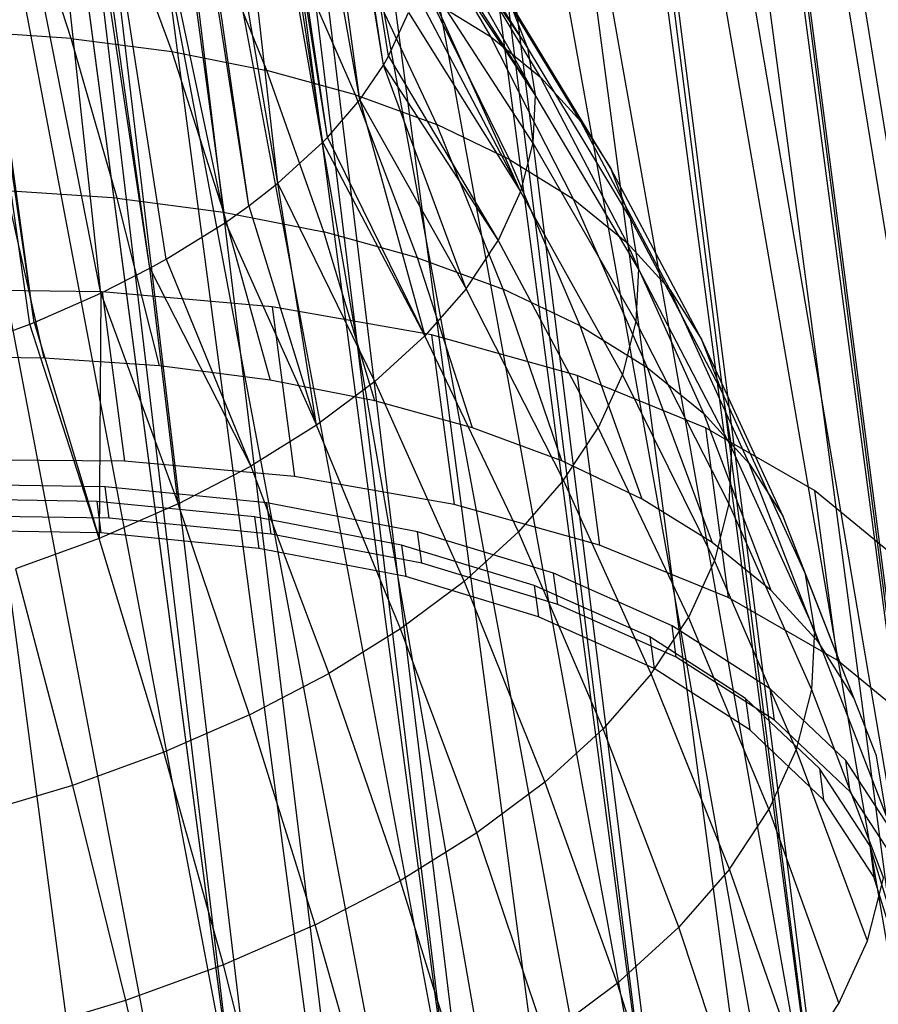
# Model space of a CAD drawing. Extents: x -23.4 to 23.6, y 0.3 to 4.
# Tile 38 of 189: x -18.581 to -18.119, y 1.108 to 1.638. Entities that reach past the tile are written whole.
import ezdxf

# ---------------------------------------------------------------- set-up
doc = ezdxf.new("R2010")
doc.units = 0
doc.header["$MEASUREMENT"] = 0
doc.layers.get('0').update_dxf_attribs({"color": 13, "linetype": 'CONTINUOUS'})

# ---------------------------------------------------------------- blocks, each defined once
blk = doc.blocks.new('FOURTY_V_PM_STL')
at = {"color": 0}
for p, q in [((-18.55293, 1.08014, -3.84648), (-18.9337, 3.95314, -2.17325)), ((-18.55293, 1.08014, -3.84648), (-18.9337, 3.95314, -2.17325)), ((-18.42377, 1.07754, -3.81261), (-18.80454, 3.95053, -2.13938)), ((-18.42377, 1.07754, -3.81261), (-18.80454, 3.95053, -2.13938)), ((-18.3016, 1.0634, -3.76054), (-18.68237, 3.93639, -2.08731)), ((-18.3016, 1.0634, -3.76054), (-18.68237, 3.93639, -2.08731)), ((-18.18994, 1.03815, -3.69176), (-18.5707, 3.91114, -2.01854)), ((-18.18994, 1.03815, -3.69176), (-18.5707, 3.91114, -2.01854)), ((-18.09199, 1.00249, -3.60826), (-18.47276, 3.87549, -1.93503)), ((-18.09199, 1.00249, -3.60826), (-18.47276, 3.87549, -1.93503)), ((-18.027, 0.51212, -2.75148), (-18.40777, 3.38512, -1.07825)), ((-18.027, 0.51212, -2.75148), (-18.40777, 3.38512, -1.07825)), ((-18.11228, 0.45219, -2.66798), (-18.49305, 3.32518, -0.99475)), ((-18.11228, 0.45219, -2.66798), (-18.49305, 3.32518, -0.99475)), ((-18.21351, 0.39872, -2.59921), (-18.59427, 3.27171, -0.92598)), ((-18.21351, 0.39872, -2.59921), (-18.59427, 3.27171, -0.92598)), ((-18.78531, 2.73885, -2.81284), (-18.46483, 1.04879, -3.7726)), ((-18.78531, 2.73885, -2.81284), (-18.46483, 1.04879, -3.7726)), ((-18.68867, 2.73775, -2.78895), (-18.46483, 1.04879, -3.7726)), ((-18.68867, 2.73775, -2.78895), (-18.46483, 1.04879, -3.7726)), ((-18.66584, 2.73644, -2.78151), (-18.34723, 1.03731, -3.72613)), ((-18.66584, 2.73644, -2.78151), (-18.34723, 1.03731, -3.72613)), ((-18.66584, 2.73644, -2.78151), (-18.46483, 1.04879, -3.7726)), ((-18.66584, 2.73644, -2.78151), (-18.46483, 1.04879, -3.7726)), ((-18.57108, 2.72627, -2.74249), (-18.34723, 1.03731, -3.72613)), ((-18.57108, 2.72627, -2.74249), (-18.34723, 1.03731, -3.72613)), ((-18.55283, 2.72336, -2.73334), (-18.23935, 1.01488, -3.66307)), ((-18.55283, 2.72336, -2.73334), (-18.23935, 1.01488, -3.66307)), ((-18.55283, 2.72336, -2.73334), (-18.34723, 1.03731, -3.72613)), ((-18.55283, 2.72336, -2.73334), (-18.34723, 1.03731, -3.72613)), ((-18.4632, 2.70384, -2.67942), (-18.23935, 1.01488, -3.66307)), ((-18.4632, 2.70384, -2.67942), (-18.23935, 1.01488, -3.66307)), ((-18.44955, 2.7, -2.66973), (-18.14446, 0.98218, -3.58532)), ((-18.44955, 2.7, -2.66973), (-18.14446, 0.98218, -3.58532)), ((-18.44955, 2.7, -2.66973), (-18.23935, 1.01488, -3.66307)), ((-18.44955, 2.7, -2.66973), (-18.23935, 1.01488, -3.66307)), ((-18.3683, 2.67113, -2.60168), (-18.14446, 0.98218, -3.58532)), ((-18.3683, 2.67113, -2.60168), (-18.14446, 0.98218, -3.58532)), ((-18.35895, 2.66702, -2.59249), (-18.06544, 0.9402, -3.49526)), ((-18.35895, 2.66702, -2.59249), (-18.06544, 0.9402, -3.49526)), ((-18.35895, 2.66702, -2.59249), (-18.14446, 0.98218, -3.58532)), ((-18.35895, 2.66702, -2.59249), (-18.14446, 0.98218, -3.58532)), ((-18.21351, 0.39872, -2.59921), (-18.60769, 2.66038, -1.21793)), ((-18.32777, 0.35325, -2.54714), (-18.60769, 2.66038, -1.21793)), ((-18.32777, 0.35325, -2.54714), (-18.60769, 2.66038, -1.21793)), ((-18.21351, 0.39872, -2.59921), (-18.60769, 2.66038, -1.21793)), ((-18.32777, 0.35325, -2.54714), (-18.63239, 2.65164, -1.20855)), ((-18.32777, 0.35325, -2.54714), (-18.63239, 2.65164, -1.20855)), ((-18.28928, 2.62915, -2.51161), (-18.06544, 0.9402, -3.49526)), ((-18.28928, 2.62915, -2.51161), (-18.06544, 0.9402, -3.49526)), ((-18.28365, 2.62538, -2.50385), (-18.00469, 0.89022, -3.39561)), ((-18.28365, 2.62538, -2.50385), (-18.00469, 0.89022, -3.39561)), ((-18.28365, 2.62538, -2.50385), (-18.06544, 0.9402, -3.49526)), ((-18.28365, 2.62538, -2.50385), (-18.06544, 0.9402, -3.49526)), ((-18.4518, 0.31709, -2.51327), (-18.75641, 2.61548, -1.17469)), ((-18.4518, 0.31709, -2.51327), (-18.75641, 2.61548, -1.17469)), ((-18.23698, 2.27325, -1.88861), (-18.01759, 0.57918, -2.86449)), ((-18.23698, 2.27325, -1.88861), (-18.01759, 0.57918, -2.86449)), ((-18.23698, 2.27325, -1.88861), (-17.97196, 0.64327, -2.96414)), ((-18.23698, 2.27325, -1.88861), (-17.97196, 0.64327, -2.96414)), ((-18.24144, 2.26814, -1.88084), (-18.01759, 0.57918, -2.86449)), ((-18.24144, 2.26814, -1.88084), (-18.01759, 0.57918, -2.86449)), ((-18.38504, 1.61367, -2.48026), (-18.48437, 2.26486, -2.12493)), ((-18.38504, 1.61367, -2.48026), (-18.48437, 2.26486, -2.12493)), ((-18.38232, 1.61837, -2.48771), (-18.48437, 2.26486, -2.12493)), ((-18.38232, 1.61837, -2.48771), (-18.48437, 2.26486, -2.12493)), ((-18.39777, 1.595, -2.45111), (-18.48876, 2.25707, -2.11254)), ((-18.39777, 1.595, -2.45111), (-18.48876, 2.25707, -2.11254)), ((-18.38504, 1.61367, -2.48026), (-18.48876, 2.25707, -2.11254)), ((-18.38504, 1.61367, -2.48026), (-18.48876, 2.25707, -2.11254)), ((-18.41523, 1.57472, -2.42026), (-18.51162, 2.22634, -2.06498)), ((-18.41523, 1.57472, -2.42026), (-18.51162, 2.22634, -2.06498)), ((-18.39777, 1.595, -2.45111), (-18.51162, 2.22634, -2.06498)), ((-18.39777, 1.595, -2.45111), (-18.51162, 2.22634, -2.06498)), ((-18.44195, 1.55006, -2.38399), (-18.51758, 2.21989, -2.05527)), ((-18.41773, 1.57214, -2.4164), (-18.51758, 2.21989, -2.05527)), ((-18.44195, 1.55006, -2.38399), (-18.51758, 2.21989, -2.05527)), ((-18.41773, 1.57214, -2.4164), (-18.51758, 2.21989, -2.05527)), ((-18.41523, 1.57472, -2.42026), (-18.51758, 2.21989, -2.05527)), ((-18.41523, 1.57472, -2.42026), (-18.51758, 2.21989, -2.05527)), ((-18.29883, 2.21343, -1.79997), (-18.08295, 0.51807, -2.77442)), ((-18.29883, 2.21343, -1.79997), (-18.08295, 0.51807, -2.77442)), ((-18.29883, 2.21343, -1.79997), (-18.01759, 0.57918, -2.86449)), ((-18.29883, 2.21343, -1.79997), (-18.01759, 0.57918, -2.86449)), ((-18.30679, 2.20702, -1.79078), (-18.08295, 0.51807, -2.77442)), ((-18.30679, 2.20702, -1.79078), (-18.08295, 0.51807, -2.77442)), ((-18.4576, 1.53788, -2.36664), (-18.5514, 2.18973, -2.01117)), ((-18.4576, 1.53788, -2.36664), (-18.5514, 2.18973, -2.01117)), ((-18.44195, 1.55006, -2.38399), (-18.5514, 2.18973, -2.01117)), ((-18.44195, 1.55006, -2.38399), (-18.5514, 2.18973, -2.01117)), ((-18.47016, 1.52899, -2.35424), (-18.55803, 2.18472, -2.00409)), ((-18.47016, 1.52899, -2.35424), (-18.55803, 2.18472, -2.00409)), ((-18.4576, 1.53788, -2.36664), (-18.55803, 2.18472, -2.00409)), ((-18.4576, 1.53788, -2.36664), (-18.55803, 2.18472, -2.00409)), ((-18.51081, 1.50432, -2.32113), (-18.60235, 2.15626, -1.96531)), ((-18.50205, 1.50918, -2.32749), (-18.60235, 2.15626, -1.96531)), ((-18.51081, 1.50432, -2.32113), (-18.60235, 2.15626, -1.96531)), ((-18.50205, 1.50918, -2.32749), (-18.60235, 2.15626, -1.96531)), ((-18.47016, 1.52899, -2.35424), (-18.60235, 2.15626, -1.96531)), ((-18.47016, 1.52899, -2.35424), (-18.60235, 2.15626, -1.96531)), ((-18.37771, 2.15799, -1.72273), (-18.16605, 0.46177, -2.69668)), ((-18.37771, 2.15799, -1.72273), (-18.16605, 0.46177, -2.69668)), ((-18.37771, 2.15799, -1.72273), (-18.08295, 0.51807, -2.77442)), ((-18.37771, 2.15799, -1.72273), (-18.08295, 0.51807, -2.77442)), ((-18.53726, 1.49086, -2.30404), (-18.60881, 2.15269, -1.96065)), ((-18.53726, 1.49086, -2.30404), (-18.60881, 2.15269, -1.96065)), ((-18.51081, 1.50432, -2.32113), (-18.60881, 2.15269, -1.96065)), ((-18.51081, 1.50432, -2.32113), (-18.60881, 2.15269, -1.96065)), ((-18.38989, 2.15073, -1.71303), (-18.16605, 0.46177, -2.69668)), ((-18.38989, 2.15073, -1.71303), (-18.16605, 0.46177, -2.69668)), ((-18.57538, 1.47423, -2.28415), (-18.6683, 2.12483, -1.92634)), ((-18.57538, 1.47423, -2.28415), (-18.6683, 2.12483, -1.92634)), ((-18.57313, 1.47513, -2.28519), (-18.6683, 2.12483, -1.92634)), ((-18.57313, 1.47513, -2.28519), (-18.6683, 2.12483, -1.92634)), ((-18.57313, 1.47513, -2.28519), (-18.66275, 2.12709, -1.92897)), ((-18.57313, 1.47513, -2.28519), (-18.66275, 2.12709, -1.92897)), ((-18.53726, 1.49086, -2.30404), (-18.66275, 2.12709, -1.92897)), ((-18.53726, 1.49086, -2.30404), (-18.66275, 2.12709, -1.92897)), ((-18.47135, 2.10853, -1.65911), (-18.26436, 0.41202, -2.63361)), ((-18.47135, 2.10853, -1.65911), (-18.26436, 0.41202, -2.63361)), ((-18.47135, 2.10853, -1.65911), (-18.16605, 0.46177, -2.69668)), ((-18.47135, 2.10853, -1.65911), (-18.16605, 0.46177, -2.69668)), ((-18.4882, 2.10097, -1.64997), (-18.26436, 0.41202, -2.63361)), ((-18.4882, 2.10097, -1.64997), (-18.26436, 0.41202, -2.63361)), ((-18.57705, 2.06647, -1.61095), (-18.3749, 0.3703, -2.58715)), ((-18.57705, 2.06647, -1.61095), (-18.3749, 0.3703, -2.58715)), ((-18.57705, 2.06647, -1.61095), (-18.26436, 0.41202, -2.63361)), ((-18.57705, 2.06647, -1.61095), (-18.26436, 0.41202, -2.63361)), ((-18.59875, 2.05926, -1.6035), (-18.3749, 0.3703, -2.58715)), ((-18.59875, 2.05926, -1.6035), (-18.3749, 0.3703, -2.58715)), ((-18.69177, 2.03302, -1.57962), (-18.3749, 0.3703, -2.58715)), ((-18.69177, 2.03302, -1.57962), (-18.3749, 0.3703, -2.58715)), ((-18.30759, 1.623, -2.7038), (-18.37519, 1.7305, -2.67863)), ((-18.30759, 1.623, -2.7038), (-18.37519, 1.7305, -2.67863)), ((-18.37656, 1.71249, -2.87316), (-18.32744, 1.62894, -2.9482)), ((-18.37656, 1.71249, -2.87316), (-18.32744, 1.62894, -2.9482)), ((-18.36814, 1.71163, -2.64463), (-18.30759, 1.623, -2.7038)), ((-18.36814, 1.71163, -2.64463), (-18.30759, 1.623, -2.7038)), ((-18.36814, 1.71163, -2.64463), (-18.30343, 1.5977, -2.65941)), ((-18.36814, 1.71163, -2.64463), (-18.30343, 1.5977, -2.65941)), ((-18.55312, 1.62797, -3.23154), (-18.57977, 1.70954, -3.14402)), ((-18.55312, 1.62797, -3.23154), (-18.57977, 1.70954, -3.14402)), ((-18.52923, 1.70298, -3.12125), (-18.499, 1.62095, -3.20716)), ((-18.52923, 1.70298, -3.12125), (-18.499, 1.62095, -3.20716)), ((-18.44778, 1.61079, -3.17807), (-18.48139, 1.6935, -3.09408)), ((-18.44778, 1.61079, -3.17807), (-18.48139, 1.6935, -3.09408)), ((-18.36469, 1.69283, -2.61155), (-18.30343, 1.5977, -2.65941)), ((-18.36469, 1.69283, -2.61155), (-18.30343, 1.5977, -2.65941)), ((-18.30048, 1.60706, -2.90449), (-18.3518, 1.6924, -2.83302)), ((-18.30048, 1.60706, -2.90449), (-18.3518, 1.6924, -2.83302)), ((-18.30343, 1.5977, -2.65941), (-18.3644, 1.68888, -2.60471)), ((-18.30343, 1.5977, -2.65941), (-18.3644, 1.68888, -2.60471)), ((-18.40005, 1.59762, -3.14459), (-18.43682, 1.6812, -3.06282)), ((-18.40005, 1.59762, -3.14459), (-18.43682, 1.6812, -3.06282)), ((-18.27883, 1.58334, -2.85884), (-18.33191, 1.67062, -2.7911)), ((-18.27883, 1.58334, -2.85884), (-18.33191, 1.67062, -2.7911)), ((-18.35635, 1.58158, -3.10711), (-18.396, 1.66622, -3.02781)), ((-18.35635, 1.58158, -3.10711), (-18.396, 1.66622, -3.02781)), ((-18.31136, 1.54555, -2.57167), (-18.36553, 1.66558, -2.56495)), ((-18.3047, 1.57178, -2.6152), (-18.36553, 1.66558, -2.56495)), ((-18.31136, 1.54555, -2.57167), (-18.36553, 1.66558, -2.56495)), ((-18.3047, 1.57178, -2.6152), (-18.36553, 1.66558, -2.56495)), ((-18.36801, 1.65346, -2.54472), (-18.31136, 1.54555, -2.57167)), ((-18.36801, 1.65346, -2.54472), (-18.31136, 1.54555, -2.57167)), ((-18.31716, 1.56286, -3.06605), (-18.3594, 1.64873, -2.98946)), ((-18.3594, 1.64873, -2.98946), (-18.32744, 1.62894, -2.9482)), ((-18.3594, 1.64873, -2.98946), (-18.32744, 1.62894, -2.9482)), ((-18.31716, 1.56286, -3.06605), (-18.3594, 1.64873, -2.98946)), ((-18.30759, 1.623, -2.7038), (-18.31712, 1.6474, -2.74786)), ((-18.30759, 1.623, -2.7038), (-18.31712, 1.6474, -2.74786)), ((-18.26272, 1.55805, -2.81175), (-18.31712, 1.6474, -2.74786)), ((-18.26272, 1.55805, -2.81175), (-18.31712, 1.6474, -2.74786)), ((-18.38232, 1.61837, -2.48771), (-18.37153, 1.64198, -2.52581)), ((-18.38232, 1.61837, -2.48771), (-18.37153, 1.64198, -2.52581)), ((-18.37153, 1.64198, -2.52581), (-18.31136, 1.54555, -2.57167)), ((-18.37153, 1.64198, -2.52581), (-18.31136, 1.54555, -2.57167)), ((-18.55312, 1.62797, -3.23154), (-18.60953, 1.63178, -3.25092)), ((-18.55312, 1.62797, -3.23154), (-18.60953, 1.63178, -3.25092)), ((-18.52838, 1.54199, -3.31532), (-18.55312, 1.62797, -3.23154)), ((-18.55312, 1.62797, -3.23154), (-18.499, 1.62095, -3.20716)), ((-18.55312, 1.62797, -3.23154), (-18.499, 1.62095, -3.20716)), ((-18.52838, 1.54199, -3.31532), (-18.55312, 1.62797, -3.23154)), ((-18.32744, 1.62894, -2.9482), (-18.28294, 1.54166, -3.02186)), ((-18.32744, 1.62894, -2.9482), (-18.28294, 1.54166, -3.02186)), ((-18.32744, 1.62894, -2.9482), (-18.30048, 1.60706, -2.90449)), ((-18.32744, 1.62894, -2.9482), (-18.30048, 1.60706, -2.90449)), ((-18.499, 1.62095, -3.20716), (-18.47124, 1.53458, -3.28959)), ((-18.499, 1.62095, -3.20716), (-18.47124, 1.53458, -3.28959)), ((-18.499, 1.62095, -3.20716), (-18.44778, 1.61079, -3.17807)), ((-18.499, 1.62095, -3.20716), (-18.44778, 1.61079, -3.17807)), ((-18.25234, 1.53148, -2.76377), (-18.30759, 1.623, -2.7038)), ((-18.30759, 1.623, -2.7038), (-18.30343, 1.5977, -2.65941)), ((-18.30759, 1.623, -2.7038), (-18.30343, 1.5977, -2.65941)), ((-18.25234, 1.53148, -2.76377), (-18.30759, 1.623, -2.7038)), ((-18.38504, 1.61367, -2.48026), (-18.38232, 1.61837, -2.48771)), ((-18.38504, 1.61367, -2.48026), (-18.38232, 1.61837, -2.48771)), ((-18.38232, 1.61837, -2.48771), (-18.32336, 1.51929, -2.52932)), ((-18.38232, 1.61837, -2.48771), (-18.32336, 1.51929, -2.52932)), ((-18.40005, 1.59762, -3.14459), (-18.44778, 1.61079, -3.17807)), ((-18.40005, 1.59762, -3.14459), (-18.44778, 1.61079, -3.17807)), ((-18.41718, 1.52386, -3.25888), (-18.44778, 1.61079, -3.17807)), ((-18.41718, 1.52386, -3.25888), (-18.44778, 1.61079, -3.17807)), ((-18.39777, 1.595, -2.45111), (-18.38504, 1.61367, -2.48026)), ((-18.39777, 1.595, -2.45111), (-18.38504, 1.61367, -2.48026)), ((-18.34055, 1.4933, -2.48861), (-18.38504, 1.61367, -2.48026)), ((-18.38504, 1.61367, -2.48026), (-18.32336, 1.51929, -2.52932)), ((-18.38504, 1.61367, -2.48026), (-18.32336, 1.51929, -2.52932)), ((-18.34055, 1.4933, -2.48861), (-18.38504, 1.61367, -2.48026)), ((-18.27883, 1.58334, -2.85884), (-18.30048, 1.60706, -2.90449)), ((-18.27883, 1.58334, -2.85884), (-18.30048, 1.60706, -2.90449)), ((-18.25407, 1.51824, -2.97507), (-18.30048, 1.60706, -2.90449)), ((-18.25407, 1.51824, -2.97507), (-18.30048, 1.60706, -2.90449)), ((-18.41523, 1.57472, -2.42026), (-18.39777, 1.595, -2.45111)), ((-18.41523, 1.57472, -2.42026), (-18.39777, 1.595, -2.45111)), ((-18.36679, 1.50996, -3.22354), (-18.40005, 1.59762, -3.14459)), ((-18.40005, 1.59762, -3.14459), (-18.35635, 1.58158, -3.10711)), ((-18.40005, 1.59762, -3.14459), (-18.35635, 1.58158, -3.10711)), ((-18.36679, 1.50996, -3.22354), (-18.40005, 1.59762, -3.14459)), ((-18.39777, 1.595, -2.45111), (-18.34055, 1.4933, -2.48861)), ((-18.39777, 1.595, -2.45111), (-18.34055, 1.4933, -2.48861)), ((-18.39777, 1.595, -2.45111), (-18.36273, 1.46789, -2.45002)), ((-18.39777, 1.595, -2.45111), (-18.36273, 1.46789, -2.45002)), ((-18.30343, 1.5977, -2.65941), (-18.3047, 1.57178, -2.6152)), ((-18.30343, 1.5977, -2.65941), (-18.3047, 1.57178, -2.6152)), ((-18.24782, 1.50393, -2.71543), (-18.30343, 1.5977, -2.65941)), ((-18.24782, 1.50393, -2.71543), (-18.30343, 1.5977, -2.65941)), ((-18.31716, 1.56286, -3.06605), (-18.35635, 1.58158, -3.10711)), ((-18.31716, 1.56286, -3.06605), (-18.35635, 1.58158, -3.10711)), ((-18.32065, 1.49303, -3.18397), (-18.35635, 1.58158, -3.10711)), ((-18.32065, 1.49303, -3.18397), (-18.35635, 1.58158, -3.10711)), ((-18.23088, 1.49284, -2.92618), (-18.27883, 1.58334, -2.85884)), ((-18.27883, 1.58334, -2.85884), (-18.26272, 1.55805, -2.81175)), ((-18.27883, 1.58334, -2.85884), (-18.26272, 1.55805, -2.81175)), ((-18.23088, 1.49284, -2.92618), (-18.27883, 1.58334, -2.85884)), ((-18.41773, 1.57214, -2.4164), (-18.41523, 1.57472, -2.42026)), ((-18.41773, 1.57214, -2.4164), (-18.41523, 1.57472, -2.42026)), ((-18.41523, 1.57472, -2.42026), (-18.36273, 1.46789, -2.45002)), ((-18.41523, 1.57472, -2.42026), (-18.36273, 1.46789, -2.45002)), ((-18.44195, 1.55006, -2.38399), (-18.41773, 1.57214, -2.4164)), ((-18.44195, 1.55006, -2.38399), (-18.41773, 1.57214, -2.4164)), ((-18.36273, 1.46789, -2.45002), (-18.41773, 1.57214, -2.4164)), ((-18.36273, 1.46789, -2.45002), (-18.41773, 1.57214, -2.4164)), ((-18.3047, 1.57178, -2.6152), (-18.31136, 1.54555, -2.57167)), ((-18.3047, 1.57178, -2.6152), (-18.31136, 1.54555, -2.57167)), ((-18.3047, 1.57178, -2.6152), (-18.24919, 1.47571, -2.66729)), ((-18.3047, 1.57178, -2.6152), (-18.24919, 1.47571, -2.66729)), ((-18.27928, 1.47326, -3.14062), (-18.31716, 1.56286, -3.06605)), ((-18.31716, 1.56286, -3.06605), (-18.28294, 1.54166, -3.02186)), ((-18.31716, 1.56286, -3.06605), (-18.28294, 1.54166, -3.02186)), ((-18.27928, 1.47326, -3.14062), (-18.31716, 1.56286, -3.06605)), ((-18.25234, 1.53148, -2.76377), (-18.26272, 1.55805, -2.81175)), ((-18.25234, 1.53148, -2.76377), (-18.26272, 1.55805, -2.81175)), ((-18.21364, 1.46576, -2.87577), (-18.26272, 1.55805, -2.81175)), ((-18.21364, 1.46576, -2.87577), (-18.26272, 1.55805, -2.81175)), ((-18.4576, 1.53788, -2.36664), (-18.44195, 1.55006, -2.38399)), ((-18.4576, 1.53788, -2.36664), (-18.44195, 1.55006, -2.38399)), ((-18.42104, 1.4199, -2.3809), (-18.44195, 1.55006, -2.38399)), ((-18.38967, 1.44333, -2.41398), (-18.44195, 1.55006, -2.38399)), ((-18.42104, 1.4199, -2.3809), (-18.44195, 1.55006, -2.38399)), ((-18.38967, 1.44333, -2.41398), (-18.44195, 1.55006, -2.38399)), ((-18.52838, 1.54199, -3.31532), (-18.58793, 1.54602, -3.33578)), ((-18.52838, 1.54199, -3.31532), (-18.58793, 1.54602, -3.33578)), ((-18.5677, 1.45602, -3.4165), (-18.58793, 1.54602, -3.33578)), ((-18.5677, 1.45602, -3.4165), (-18.58793, 1.54602, -3.33578)), ((-18.50561, 1.45183, -3.39517), (-18.52838, 1.54199, -3.31532)), ((-18.52838, 1.54199, -3.31532), (-18.47124, 1.53458, -3.28959)), ((-18.52838, 1.54199, -3.31532), (-18.47124, 1.53458, -3.28959)), ((-18.50561, 1.45183, -3.39517), (-18.52838, 1.54199, -3.31532)), ((-18.31136, 1.54555, -2.57167), (-18.32336, 1.51929, -2.52932)), ((-18.31136, 1.54555, -2.57167), (-18.32336, 1.51929, -2.52932)), ((-18.25645, 1.44714, -2.61989), (-18.31136, 1.54555, -2.57167)), ((-18.25645, 1.44714, -2.61989), (-18.31136, 1.54555, -2.57167)), ((-18.28294, 1.54166, -3.02186), (-18.24316, 1.45089, -3.09398)), ((-18.28294, 1.54166, -3.02186), (-18.24316, 1.45089, -3.09398)), ((-18.28294, 1.54166, -3.02186), (-18.25407, 1.51824, -2.97507)), ((-18.28294, 1.54166, -3.02186), (-18.25407, 1.51824, -2.97507)), ((-18.47016, 1.52899, -2.35424), (-18.4576, 1.53788, -2.36664)), ((-18.47016, 1.52899, -2.35424), (-18.4576, 1.53788, -2.36664)), ((-18.4576, 1.53788, -2.36664), (-18.42104, 1.4199, -2.3809)), ((-18.4576, 1.53788, -2.36664), (-18.42104, 1.4199, -2.3809)), ((-18.47124, 1.53458, -3.28959), (-18.44603, 1.4441, -3.36834)), ((-18.47124, 1.53458, -3.28959), (-18.44603, 1.4441, -3.36834)), ((-18.47124, 1.53458, -3.28959), (-18.41718, 1.52386, -3.25888)), ((-18.47124, 1.53458, -3.28959), (-18.41718, 1.52386, -3.25888)), ((-18.20253, 1.43731, -2.82439), (-18.25234, 1.53148, -2.76377)), ((-18.25234, 1.53148, -2.76377), (-18.24782, 1.50393, -2.71543)), ((-18.25234, 1.53148, -2.76377), (-18.24782, 1.50393, -2.71543)), ((-18.20253, 1.43731, -2.82439), (-18.25234, 1.53148, -2.76377)), ((-18.50205, 1.50918, -2.32749), (-18.47016, 1.52899, -2.35424)), ((-18.50205, 1.50918, -2.32749), (-18.47016, 1.52899, -2.35424)), ((-18.47016, 1.52899, -2.35424), (-18.42104, 1.4199, -2.3809)), ((-18.47016, 1.52899, -2.35424), (-18.42104, 1.4199, -2.3809)), ((-18.36679, 1.50996, -3.22354), (-18.41718, 1.52386, -3.25888)), ((-18.36679, 1.50996, -3.22354), (-18.41718, 1.52386, -3.25888)), ((-18.38965, 1.43292, -3.33631), (-18.41718, 1.52386, -3.25888)), ((-18.38965, 1.43292, -3.33631), (-18.41718, 1.52386, -3.25888)), ((-18.34055, 1.4933, -2.48861), (-18.32336, 1.51929, -2.52932)), ((-18.34055, 1.4933, -2.48861), (-18.32336, 1.51929, -2.52932)), ((-18.32336, 1.51929, -2.52932), (-18.26951, 1.41855, -2.57376)), ((-18.32336, 1.51929, -2.52932), (-18.26951, 1.41855, -2.57376)), ((-18.23088, 1.49284, -2.92618), (-18.25407, 1.51824, -2.97507)), ((-18.23088, 1.49284, -2.92618), (-18.25407, 1.51824, -2.97507)), ((-18.21268, 1.42615, -3.04457), (-18.25407, 1.51824, -2.97507)), ((-18.21268, 1.42615, -3.04457), (-18.25407, 1.51824, -2.97507)), ((-18.33711, 1.41842, -3.29946), (-18.36679, 1.50996, -3.22354)), ((-18.36679, 1.50996, -3.22354), (-18.32065, 1.49303, -3.18397)), ((-18.36679, 1.50996, -3.22354), (-18.32065, 1.49303, -3.18397)), ((-18.33711, 1.41842, -3.29946), (-18.36679, 1.50996, -3.22354)), ((-18.51081, 1.50432, -2.32113), (-18.50205, 1.50918, -2.32749)), ((-18.51081, 1.50432, -2.32113), (-18.50205, 1.50918, -2.32749)), ((-18.50205, 1.50918, -2.32749), (-18.4565, 1.39788, -2.35115)), ((-18.50205, 1.50918, -2.32749), (-18.4565, 1.39788, -2.35115)), ((-18.53726, 1.49086, -2.30404), (-18.51081, 1.50432, -2.32113)), ((-18.53726, 1.49086, -2.30404), (-18.51081, 1.50432, -2.32113)), ((-18.49565, 1.3775, -2.32507), (-18.51081, 1.50432, -2.32113)), ((-18.51081, 1.50432, -2.32113), (-18.4565, 1.39788, -2.35115)), ((-18.51081, 1.50432, -2.32113), (-18.4565, 1.39788, -2.35115)), ((-18.49565, 1.3775, -2.32507), (-18.51081, 1.50432, -2.32113)), ((-18.24782, 1.50393, -2.71543), (-18.24919, 1.47571, -2.66729)), ((-18.24782, 1.50393, -2.71543), (-18.24919, 1.47571, -2.66729)), ((-18.19768, 1.40781, -2.77263), (-18.24782, 1.50393, -2.71543)), ((-18.19768, 1.40781, -2.77263), (-18.24782, 1.50393, -2.71543)), ((-18.53655, 1.49172, -3.4707), (-18.63201, 1.4927, -3.4941)), ((-18.53655, 1.49172, -3.4707), (-18.63201, 1.4927, -3.4941)), ((-18.57313, 1.47513, -2.28519), (-18.53726, 1.49086, -2.30404)), ((-18.57313, 1.47513, -2.28519), (-18.53726, 1.49086, -2.30404)), ((-18.53726, 1.49086, -2.30404), (-18.53803, 1.35901, -2.30296)), ((-18.53726, 1.49086, -2.30404), (-18.53803, 1.35901, -2.30296)), ((-18.53726, 1.49086, -2.30404), (-18.49565, 1.3775, -2.32507)), ((-18.53726, 1.49086, -2.30404), (-18.49565, 1.3775, -2.32507)), ((-18.44498, 1.48357, -3.43588), (-18.53655, 1.49172, -3.4707)), ((-18.53655, 1.49172, -3.4707), (-18.52445, 1.40046, -3.52385)), ((-18.44498, 1.48357, -3.43588), (-18.53655, 1.49172, -3.4707)), ((-18.53655, 1.49172, -3.4707), (-18.52445, 1.40046, -3.52385)), ((-18.34055, 1.4933, -2.48861), (-18.36273, 1.46789, -2.45002)), ((-18.34055, 1.4933, -2.48861), (-18.36273, 1.46789, -2.45002)), ((-18.28823, 1.39025, -2.52944), (-18.34055, 1.4933, -2.48861)), ((-18.28823, 1.39025, -2.52944), (-18.34055, 1.4933, -2.48861)), ((-18.27928, 1.47326, -3.14062), (-18.32065, 1.49303, -3.18397)), ((-18.27928, 1.47326, -3.14062), (-18.32065, 1.49303, -3.18397)), ((-18.289, 1.40077, -3.2582), (-18.32065, 1.49303, -3.18397)), ((-18.289, 1.40077, -3.2582), (-18.32065, 1.49303, -3.18397)), ((-18.1882, 1.39934, -2.99297), (-18.23088, 1.49284, -2.92618)), ((-18.23088, 1.49284, -2.92618), (-18.21364, 1.46576, -2.87577)), ((-18.23088, 1.49284, -2.92618), (-18.21364, 1.46576, -2.87577)), ((-18.1882, 1.39934, -2.99297), (-18.23088, 1.49284, -2.92618)), ((-18.35917, 1.46844, -3.39036), (-18.44498, 1.48357, -3.43588)), ((-18.44498, 1.48357, -3.43588), (-18.43288, 1.39232, -3.48903)), ((-18.35917, 1.46844, -3.39036), (-18.44498, 1.48357, -3.43588)), ((-18.44498, 1.48357, -3.43588), (-18.43288, 1.39232, -3.48903)), ((-18.61598, 1.45947, -2.26806), (-18.57538, 1.47423, -2.28415)), ((-18.61598, 1.45947, -2.26806), (-18.57538, 1.47423, -2.28415)), ((-18.57538, 1.47423, -2.28415), (-18.57313, 1.47513, -2.28519)), ((-18.57538, 1.47423, -2.28415), (-18.57313, 1.47513, -2.28519)), ((-18.53803, 1.35901, -2.30296), (-18.57538, 1.47423, -2.28415)), ((-18.53803, 1.35901, -2.30296), (-18.57538, 1.47423, -2.28415)), ((-18.57313, 1.47513, -2.28519), (-18.53803, 1.35901, -2.30296)), ((-18.57313, 1.47513, -2.28519), (-18.53803, 1.35901, -2.30296)), ((-18.24586, 1.38016, -3.213), (-18.27928, 1.47326, -3.14062)), ((-18.27928, 1.47326, -3.14062), (-18.24316, 1.45089, -3.09398)), ((-18.27928, 1.47326, -3.14062), (-18.24316, 1.45089, -3.09398)), ((-18.24586, 1.38016, -3.213), (-18.27928, 1.47326, -3.14062)), ((-18.24919, 1.47571, -2.66729), (-18.25645, 1.44714, -2.61989)), ((-18.24919, 1.47571, -2.66729), (-18.25645, 1.44714, -2.61989)), ((-18.24919, 1.47571, -2.66729), (-18.19915, 1.3776, -2.72109)), ((-18.24919, 1.47571, -2.66729), (-18.19915, 1.3776, -2.72109)), ((-18.36273, 1.46789, -2.45002), (-18.38967, 1.44333, -2.41398)), ((-18.36273, 1.46789, -2.45002), (-18.38967, 1.44333, -2.41398)), ((-18.31239, 1.36257, -2.48741), (-18.36273, 1.46789, -2.45002)), ((-18.31239, 1.36257, -2.48741), (-18.36273, 1.46789, -2.45002)), ((-18.28088, 1.44661, -3.33507), (-18.35917, 1.46844, -3.39036)), ((-18.35917, 1.46844, -3.39036), (-18.34708, 1.37718, -3.44351)), ((-18.28088, 1.44661, -3.33507), (-18.35917, 1.46844, -3.39036)), ((-18.35917, 1.46844, -3.39036), (-18.34708, 1.37718, -3.44351)), ((-18.20253, 1.43731, -2.82439), (-18.21364, 1.46576, -2.87577)), ((-18.20253, 1.43731, -2.82439), (-18.21364, 1.46576, -2.87577)), ((-18.17, 1.37076, -2.93975), (-18.21364, 1.46576, -2.87577)), ((-18.17, 1.37076, -2.93975), (-18.21364, 1.46576, -2.87577)), ((-18.5677, 1.45602, -3.4165), (-18.63162, 1.45664, -3.4321)), ((-18.5677, 1.45602, -3.4165), (-18.63162, 1.45664, -3.4321)), ((-18.50561, 1.45183, -3.39517), (-18.5677, 1.45602, -3.4165)), ((-18.50561, 1.45183, -3.39517), (-18.5677, 1.45602, -3.4165)), ((-18.44603, 1.4441, -3.36834), (-18.50561, 1.45183, -3.39517)), ((-18.44603, 1.4441, -3.36834), (-18.50561, 1.45183, -3.39517)), ((-18.2117, 1.41854, -3.27113), (-18.28088, 1.44661, -3.33507)), ((-18.28088, 1.44661, -3.33507), (-18.26879, 1.35535, -3.38822)), ((-18.2117, 1.41854, -3.27113), (-18.28088, 1.44661, -3.33507)), ((-18.28088, 1.44661, -3.33507), (-18.26879, 1.35535, -3.38822)), ((-18.25645, 1.44714, -2.61989), (-18.26951, 1.41855, -2.57376)), ((-18.25645, 1.44714, -2.61989), (-18.26951, 1.41855, -2.57376)), ((-18.20693, 1.34701, -2.67033), (-18.25645, 1.44714, -2.61989)), ((-18.20693, 1.34701, -2.67033), (-18.25645, 1.44714, -2.61989)), ((-18.24316, 1.45089, -3.09398), (-18.20819, 1.35682, -3.16436)), ((-18.24316, 1.45089, -3.09398), (-18.20819, 1.35682, -3.16436)), ((-18.24316, 1.45089, -3.09398), (-18.21268, 1.42615, -3.04457)), ((-18.24316, 1.45089, -3.09398), (-18.21268, 1.42615, -3.04457)), ((-18.38965, 1.43292, -3.33631), (-18.44603, 1.4441, -3.36834)), ((-18.38965, 1.43292, -3.33631), (-18.44603, 1.4441, -3.36834)), ((-18.38967, 1.44333, -2.41398), (-18.42104, 1.4199, -2.3809)), ((-18.38967, 1.44333, -2.41398), (-18.42104, 1.4199, -2.3809)), ((-18.38967, 1.44333, -2.41398), (-18.34172, 1.33583, -2.44816)), ((-18.38967, 1.44333, -2.41398), (-18.34172, 1.33583, -2.44816)), ((-18.15827, 1.34072, -2.88551), (-18.20253, 1.43731, -2.82439)), ((-18.20253, 1.43731, -2.82439), (-18.19768, 1.40781, -2.77263)), ((-18.20253, 1.43731, -2.82439), (-18.19768, 1.40781, -2.77263)), ((-18.15827, 1.34072, -2.88551), (-18.20253, 1.43731, -2.82439)), ((-18.33711, 1.41842, -3.29946), (-18.38965, 1.43292, -3.33631)), ((-18.33711, 1.41842, -3.29946), (-18.38965, 1.43292, -3.33631)), ((-18.1882, 1.39934, -2.99297), (-18.21268, 1.42615, -3.04457)), ((-18.1882, 1.39934, -2.99297), (-18.21268, 1.42615, -3.04457)), ((-18.17641, 1.33103, -3.11284), (-18.21268, 1.42615, -3.04457)), ((-18.17641, 1.33103, -3.11284), (-18.21268, 1.42615, -3.04457)), ((-18.42104, 1.4199, -2.3809), (-18.4565, 1.39788, -2.35115)), ((-18.42104, 1.4199, -2.3809), (-18.4565, 1.39788, -2.35115)), ((-18.37589, 1.31032, -2.41214), (-18.42104, 1.4199, -2.3809)), ((-18.37589, 1.31032, -2.41214), (-18.42104, 1.4199, -2.3809)), ((-18.289, 1.40077, -3.2582), (-18.33711, 1.41842, -3.29946)), ((-18.289, 1.40077, -3.2582), (-18.33711, 1.41842, -3.29946)), ((-18.28823, 1.39025, -2.52944), (-18.26951, 1.41855, -2.57376)), ((-18.28823, 1.39025, -2.52944), (-18.26951, 1.41855, -2.57376)), ((-18.26951, 1.41855, -2.57376), (-18.22091, 1.31639, -2.62094)), ((-18.26951, 1.41855, -2.57376), (-18.22091, 1.31639, -2.62094)), ((-18.15303, 1.3848, -3.19983), (-18.2117, 1.41854, -3.27113)), ((-18.2117, 1.41854, -3.27113), (-18.1996, 1.32728, -3.32427)), ((-18.15303, 1.3848, -3.19983), (-18.2117, 1.41854, -3.27113)), ((-18.2117, 1.41854, -3.27113), (-18.1996, 1.32728, -3.32427)), ((-18.19768, 1.40781, -2.77263), (-18.19915, 1.3776, -2.72109)), ((-18.19768, 1.40781, -2.77263), (-18.19915, 1.3776, -2.72109)), ((-18.15315, 1.30958, -2.83087), (-18.19768, 1.40781, -2.77263)), ((-18.15315, 1.30958, -2.83087), (-18.19768, 1.40781, -2.77263)), ((-18.52445, 1.40046, -3.52385), (-18.61992, 1.40144, -3.54725)), ((-18.52445, 1.40046, -3.52385), (-18.61992, 1.40144, -3.54725)), ((-18.43288, 1.39232, -3.48903), (-18.52445, 1.40046, -3.52385)), ((-18.43288, 1.39232, -3.48903), (-18.52445, 1.40046, -3.52385)), ((-18.24586, 1.38016, -3.213), (-18.289, 1.40077, -3.2582)), ((-18.24586, 1.38016, -3.213), (-18.289, 1.40077, -3.2582)), ((-18.15089, 1.30308, -3.05903), (-18.1882, 1.39934, -2.99297)), ((-18.1882, 1.39934, -2.99297), (-18.17, 1.37076, -2.93975)), ((-18.1882, 1.39934, -2.99297), (-18.17, 1.37076, -2.93975)), ((-18.15089, 1.30308, -3.05903), (-18.1882, 1.39934, -2.99297)), ((-18.49565, 1.3775, -2.32507), (-18.4565, 1.39788, -2.35115)), ((-18.49565, 1.3775, -2.32507), (-18.4565, 1.39788, -2.35115)), ((-18.4565, 1.39788, -2.35115), (-18.4145, 1.28633, -2.37974)), ((-18.4565, 1.39788, -2.35115), (-18.4145, 1.28633, -2.37974)), ((-18.53496, 1.38677, -3.46337), (-18.62619, 1.3882, -3.48659)), ((-18.53496, 1.38677, -3.46337), (-18.62619, 1.3882, -3.48659)), ((-18.34708, 1.37718, -3.44351), (-18.43288, 1.39232, -3.48903)), ((-18.34708, 1.37718, -3.44351), (-18.43288, 1.39232, -3.48903)), ((-18.28823, 1.39025, -2.52944), (-18.31239, 1.36257, -2.48741)), ((-18.28823, 1.39025, -2.52944), (-18.31239, 1.36257, -2.48741)), ((-18.24095, 1.28609, -2.57348), (-18.28823, 1.39025, -2.52944)), ((-18.24095, 1.28609, -2.57348), (-18.28823, 1.39025, -2.52944)), ((-18.53272, 1.36987, -3.47321), (-18.53496, 1.38677, -3.46337)), ((-18.53272, 1.36987, -3.47321), (-18.53496, 1.38677, -3.46337)), ((-18.44783, 1.37816, -3.42876), (-18.53496, 1.38677, -3.46337)), ((-18.44783, 1.37816, -3.42876), (-18.53496, 1.38677, -3.46337)), ((-18.10606, 1.34607, -3.12265), (-18.15303, 1.3848, -3.19983)), ((-18.15303, 1.3848, -3.19983), (-18.14093, 1.29354, -3.25298)), ((-18.10606, 1.34607, -3.12265), (-18.15303, 1.3848, -3.19983)), ((-18.15303, 1.3848, -3.19983), (-18.14093, 1.29354, -3.25298)), ((-18.53944, 1.37892, -3.45091), (-18.62844, 1.38031, -3.47356)), ((-18.53944, 1.37892, -3.45091), (-18.62844, 1.38031, -3.47356)), ((-18.45444, 1.37052, -3.41715), (-18.53944, 1.37892, -3.45091)), ((-18.53944, 1.37892, -3.45091), (-18.5372, 1.36202, -3.46075)), ((-18.45444, 1.37052, -3.41715), (-18.53944, 1.37892, -3.45091)), ((-18.53944, 1.37892, -3.45091), (-18.5372, 1.36202, -3.46075)), ((-18.49565, 1.3775, -2.32507), (-18.53803, 1.35901, -2.30296)), ((-18.49565, 1.3775, -2.32507), (-18.53803, 1.35901, -2.30296)), ((-18.45713, 1.26414, -2.35134), (-18.49565, 1.3775, -2.32507)), ((-18.45713, 1.26414, -2.35134), (-18.49565, 1.3775, -2.32507)), ((-18.44559, 1.36126, -3.43861), (-18.44783, 1.37816, -3.42876)), ((-18.44559, 1.36126, -3.43861), (-18.44783, 1.37816, -3.42876)), ((-18.36674, 1.36257, -3.38354), (-18.44783, 1.37816, -3.42876)), ((-18.36674, 1.36257, -3.38354), (-18.44783, 1.37816, -3.42876)), ((-18.20819, 1.35682, -3.16436), (-18.24586, 1.38016, -3.213)), ((-18.20819, 1.35682, -3.16436), (-18.24586, 1.38016, -3.213)), ((-18.19915, 1.3776, -2.72109), (-18.20693, 1.34701, -2.67033)), ((-18.19915, 1.3776, -2.72109), (-18.20693, 1.34701, -2.67033)), ((-18.19915, 1.3776, -2.72109), (-18.1547, 1.27768, -2.77645)), ((-18.19915, 1.3776, -2.72109), (-18.1547, 1.27768, -2.77645)), ((-18.26879, 1.35535, -3.38822), (-18.34708, 1.37718, -3.44351)), ((-18.26879, 1.35535, -3.38822), (-18.34708, 1.37718, -3.44351)), ((-18.53272, 1.36987, -3.47321), (-18.62395, 1.3713, -3.49643)), ((-18.53272, 1.36987, -3.47321), (-18.62395, 1.3713, -3.49643)), ((-18.44559, 1.36126, -3.43861), (-18.53272, 1.36987, -3.47321)), ((-18.44559, 1.36126, -3.43861), (-18.53272, 1.36987, -3.47321)), ((-18.37533, 1.35531, -3.37303), (-18.45444, 1.37052, -3.41715)), ((-18.45444, 1.37052, -3.41715), (-18.4522, 1.35362, -3.42699)), ((-18.37533, 1.35531, -3.37303), (-18.45444, 1.37052, -3.41715)), ((-18.45444, 1.37052, -3.41715), (-18.4522, 1.35362, -3.42699)), ((-18.15827, 1.34072, -2.88551), (-18.17, 1.37076, -2.93975)), ((-18.15827, 1.34072, -2.88551), (-18.17, 1.37076, -2.93975)), ((-18.1319, 1.27327, -3.00353), (-18.17, 1.37076, -2.93975)), ((-18.1319, 1.27327, -3.00353), (-18.17, 1.37076, -2.93975)), ((-18.5372, 1.36202, -3.46075), (-18.6262, 1.36341, -3.4834)), ((-18.5372, 1.36202, -3.46075), (-18.6262, 1.36341, -3.4834)), ((-18.4522, 1.35362, -3.42699), (-18.5372, 1.36202, -3.46075)), ((-18.4522, 1.35362, -3.42699), (-18.5372, 1.36202, -3.46075)), ((-18.3645, 1.34567, -3.39338), (-18.36674, 1.36257, -3.38354)), ((-18.3645, 1.34567, -3.39338), (-18.36674, 1.36257, -3.38354)), ((-18.2935, 1.34035, -3.32871), (-18.36674, 1.36257, -3.38354)), ((-18.2935, 1.34035, -3.32871), (-18.36674, 1.36257, -3.38354)), ((-18.31239, 1.36257, -2.48741), (-18.34172, 1.33583, -2.44816)), ((-18.31239, 1.36257, -2.48741), (-18.34172, 1.33583, -2.44816)), ((-18.26682, 1.25645, -2.52848), (-18.31239, 1.36257, -2.48741)), ((-18.26682, 1.25645, -2.52848), (-18.31239, 1.36257, -2.48741)), ((-18.53803, 1.35901, -2.30296), (-18.58318, 1.3426, -2.28507)), ((-18.53803, 1.35901, -2.30296), (-18.58318, 1.3426, -2.28507)), ((-18.50329, 1.244, -2.32727), (-18.53803, 1.35901, -2.30296)), ((-18.50329, 1.244, -2.32727), (-18.53803, 1.35901, -2.30296)), ((-18.3645, 1.34567, -3.39338), (-18.44559, 1.36126, -3.43861)), ((-18.3645, 1.34567, -3.39338), (-18.44559, 1.36126, -3.43861)), ((-18.17641, 1.33103, -3.11284), (-18.20819, 1.35682, -3.16436)), ((-18.17641, 1.33103, -3.11284), (-18.20819, 1.35682, -3.16436)), ((-18.37309, 1.33841, -3.38287), (-18.4522, 1.35362, -3.42699)), ((-18.37309, 1.33841, -3.38287), (-18.4522, 1.35362, -3.42699)), ((-18.30388, 1.33363, -3.31954), (-18.37533, 1.35531, -3.37303)), ((-18.37533, 1.35531, -3.37303), (-18.37309, 1.33841, -3.38287)), ((-18.30388, 1.33363, -3.31954), (-18.37533, 1.35531, -3.37303)), ((-18.37533, 1.35531, -3.37303), (-18.37309, 1.33841, -3.38287)), ((-18.1996, 1.32728, -3.32427), (-18.26879, 1.35535, -3.38822)), ((-18.1996, 1.32728, -3.32427), (-18.26879, 1.35535, -3.38822)), ((-18.29126, 1.32345, -3.33856), (-18.3645, 1.34567, -3.39338)), ((-18.29126, 1.32345, -3.33856), (-18.3645, 1.34567, -3.39338)), ((-18.20693, 1.34701, -2.67033), (-18.22091, 1.31639, -2.62094)), ((-18.20693, 1.34701, -2.67033), (-18.22091, 1.31639, -2.62094)), ((-18.16291, 1.24539, -2.72287), (-18.20693, 1.34701, -2.67033)), ((-18.16291, 1.24539, -2.72287), (-18.20693, 1.34701, -2.67033)), ((-18.58318, 1.3426, -2.28507), (-18.55245, 1.22614, -2.30778)), ((-18.58318, 1.3426, -2.28507), (-18.55245, 1.22614, -2.30778)), ((-18.29126, 1.32345, -3.33856), (-18.2935, 1.34035, -3.32871)), ((-18.29126, 1.32345, -3.33856), (-18.2935, 1.34035, -3.32871)), ((-18.22975, 1.31198, -3.2655), (-18.2935, 1.34035, -3.32871)), ((-18.22975, 1.31198, -3.2655), (-18.2935, 1.34035, -3.32871)), ((-18.11967, 1.24195, -2.94698), (-18.15827, 1.34072, -2.88551)), ((-18.15827, 1.34072, -2.88551), (-18.15315, 1.30958, -2.83087)), ((-18.15827, 1.34072, -2.88551), (-18.15315, 1.30958, -2.83087)), ((-18.11967, 1.24195, -2.94698), (-18.15827, 1.34072, -2.88551)), ((-18.34172, 1.33583, -2.44816), (-18.37589, 1.31032, -2.41214)), ((-18.34172, 1.33583, -2.44816), (-18.37589, 1.31032, -2.41214)), ((-18.30164, 1.31673, -3.32938), (-18.37309, 1.33841, -3.38287)), ((-18.30164, 1.31673, -3.32938), (-18.37309, 1.33841, -3.38287)), ((-18.34172, 1.33583, -2.44816), (-18.29823, 1.22782, -2.48645)), ((-18.34172, 1.33583, -2.44816), (-18.29823, 1.22782, -2.48645)), ((-18.24169, 1.30596, -3.25788), (-18.30388, 1.33363, -3.31954)), ((-18.30388, 1.33363, -3.31954), (-18.30164, 1.31673, -3.32938)), ((-18.24169, 1.30596, -3.25788), (-18.30388, 1.33363, -3.31954)), ((-18.30388, 1.33363, -3.31954), (-18.30164, 1.31673, -3.32938)), ((-18.15089, 1.30308, -3.05903), (-18.17641, 1.33103, -3.11284)), ((-18.15089, 1.30308, -3.05903), (-18.17641, 1.33103, -3.11284)), ((-18.14093, 1.29354, -3.25298), (-18.1996, 1.32728, -3.32427)), ((-18.14093, 1.29354, -3.25298), (-18.1996, 1.32728, -3.32427)), ((-18.22751, 1.29508, -3.27534), (-18.29126, 1.32345, -3.33856)), ((-18.22751, 1.29508, -3.27534), (-18.29126, 1.32345, -3.33856)), ((-18.23945, 1.28906, -3.26772), (-18.30164, 1.31673, -3.32938)), ((-18.23945, 1.28906, -3.26772), (-18.30164, 1.31673, -3.32938)), ((-18.24095, 1.28609, -2.57348), (-18.22091, 1.31639, -2.62094)), ((-18.24095, 1.28609, -2.57348), (-18.22091, 1.31639, -2.62094)), ((-18.22091, 1.31639, -2.62094), (-18.17768, 1.21307, -2.67073)), ((-18.22091, 1.31639, -2.62094), (-18.17768, 1.21307, -2.67073)), ((-18.37589, 1.31032, -2.41214), (-18.4145, 1.28633, -2.37974)), ((-18.37589, 1.31032, -2.41214), (-18.4145, 1.28633, -2.37974)), ((-18.33481, 1.2005, -2.44788), (-18.37589, 1.31032, -2.41214)), ((-18.33481, 1.2005, -2.44788), (-18.37589, 1.31032, -2.41214)), ((-18.22751, 1.29508, -3.27534), (-18.22975, 1.31198, -3.2655)), ((-18.22751, 1.29508, -3.27534), (-18.22975, 1.31198, -3.2655)), ((-18.17692, 1.27811, -3.19532), (-18.22975, 1.31198, -3.2655)), ((-18.17692, 1.27811, -3.19532), (-18.22975, 1.31198, -3.2655)), ((-18.15315, 1.30958, -2.83087), (-18.1547, 1.27768, -2.77645)), ((-18.15315, 1.30958, -2.83087), (-18.1547, 1.27768, -2.77645)), ((-18.11434, 1.20948, -2.89001), (-18.15315, 1.30958, -2.83087)), ((-18.11434, 1.20948, -2.89001), (-18.15315, 1.30958, -2.83087)), ((-18.19015, 1.27292, -3.18941), (-18.24169, 1.30596, -3.25788)), ((-18.24169, 1.30596, -3.25788), (-18.23945, 1.28906, -3.26772)), ((-18.19015, 1.27292, -3.18941), (-18.24169, 1.30596, -3.25788)), ((-18.24169, 1.30596, -3.25788), (-18.23945, 1.28906, -3.26772)), ((-18.1319, 1.27327, -3.00353), (-18.15089, 1.30308, -3.05903)), ((-18.1319, 1.27327, -3.00353), (-18.15089, 1.30308, -3.05903)), ((-18.17468, 1.26121, -3.20516), (-18.22751, 1.29508, -3.27534)), ((-18.17468, 1.26121, -3.20516), (-18.22751, 1.29508, -3.27534)), ((-18.09397, 1.25481, -3.1758), (-18.14093, 1.29354, -3.25298)), ((-18.09397, 1.25481, -3.1758), (-18.14093, 1.29354, -3.25298)), ((-18.18791, 1.25602, -3.19925), (-18.23945, 1.28906, -3.26772)), ((-18.18791, 1.25602, -3.19925), (-18.23945, 1.28906, -3.26772)), ((-18.45713, 1.26414, -2.35134), (-18.4145, 1.28633, -2.37974)), ((-18.45713, 1.26414, -2.35134), (-18.4145, 1.28633, -2.37974)), ((-18.4145, 1.28633, -2.37974), (-18.37616, 1.17482, -2.41319)), ((-18.4145, 1.28633, -2.37974), (-18.37616, 1.17482, -2.41319)), ((-18.24095, 1.28609, -2.57348), (-18.26682, 1.25645, -2.52848)), ((-18.24095, 1.28609, -2.57348), (-18.26682, 1.25645, -2.52848)), ((-18.19883, 1.18108, -2.62063), (-18.24095, 1.28609, -2.57348)), ((-18.19883, 1.18108, -2.62063), (-18.24095, 1.28609, -2.57348)), ((-18.17468, 1.26121, -3.20516), (-18.17692, 1.27811, -3.19532)), ((-18.17468, 1.26121, -3.20516), (-18.17692, 1.27811, -3.19532)), ((-18.13618, 1.23949, -3.11974), (-18.17692, 1.27811, -3.19532)), ((-18.13618, 1.23949, -3.11974), (-18.17692, 1.27811, -3.19532)), ((-18.1547, 1.27768, -2.77645), (-18.16291, 1.24539, -2.72287)), ((-18.1547, 1.27768, -2.77645), (-18.16291, 1.24539, -2.72287)), ((-18.1547, 1.27768, -2.77645), (-18.11596, 1.17622, -2.83326)), ((-18.1547, 1.27768, -2.77645), (-18.11596, 1.17622, -2.83326)), ((-18.15041, 1.23524, -3.11568), (-18.19015, 1.27292, -3.18941)), ((-18.19015, 1.27292, -3.18941), (-18.18791, 1.25602, -3.19925)), ((-18.15041, 1.23524, -3.11568), (-18.19015, 1.27292, -3.18941)), ((-18.19015, 1.27292, -3.18941), (-18.18791, 1.25602, -3.19925)), ((-18.11967, 1.24195, -2.94698), (-18.1319, 1.27327, -3.00353)), ((-18.11967, 1.24195, -2.94698), (-18.1319, 1.27327, -3.00353)), ((-18.45713, 1.26414, -2.35134), (-18.50329, 1.244, -2.32727)), ((-18.45713, 1.26414, -2.35134), (-18.50329, 1.244, -2.32727)), ((-18.4218, 1.15106, -2.38279), (-18.45713, 1.26414, -2.35134)), ((-18.4218, 1.15106, -2.38279), (-18.45713, 1.26414, -2.35134)), ((-18.13394, 1.22259, -3.12958), (-18.17468, 1.26121, -3.20516)), ((-18.13394, 1.22259, -3.12958), (-18.17468, 1.26121, -3.20516)), ((-18.26682, 1.25645, -2.52848), (-18.29823, 1.22782, -2.48645)), ((-18.26682, 1.25645, -2.52848), (-18.29823, 1.22782, -2.48645)), ((-18.22614, 1.1498, -2.57313), (-18.26682, 1.25645, -2.52848)), ((-18.22614, 1.1498, -2.57313), (-18.26682, 1.25645, -2.52848)), ((-18.14817, 1.21834, -3.12552), (-18.18791, 1.25602, -3.19925)), ((-18.14817, 1.21834, -3.12552), (-18.18791, 1.25602, -3.19925)), ((-18.16291, 1.24539, -2.72287), (-18.17768, 1.21307, -2.67073)), ((-18.16291, 1.24539, -2.72287), (-18.17768, 1.21307, -2.67073)), ((-18.12451, 1.14254, -2.77739), (-18.16291, 1.24539, -2.72287)), ((-18.12451, 1.14254, -2.77739), (-18.16291, 1.24539, -2.72287)), ((-18.50329, 1.244, -2.32727), (-18.55245, 1.22614, -2.30778)), ((-18.50329, 1.244, -2.32727), (-18.55245, 1.22614, -2.30778)), ((-18.47123, 1.1295, -2.35701), (-18.50329, 1.244, -2.32727)), ((-18.47123, 1.1295, -2.35701), (-18.50329, 1.244, -2.32727)), ((-18.11434, 1.20948, -2.89001), (-18.11967, 1.24195, -2.94698)), ((-18.11434, 1.20948, -2.89001), (-18.11967, 1.24195, -2.94698)), ((-18.12335, 1.19377, -3.03832), (-18.15041, 1.23524, -3.11568)), ((-18.15041, 1.23524, -3.11568), (-18.14817, 1.21834, -3.12552)), ((-18.12335, 1.19377, -3.03832), (-18.15041, 1.23524, -3.11568)), ((-18.15041, 1.23524, -3.11568), (-18.14817, 1.21834, -3.12552)), ((-18.13394, 1.22259, -3.12958), (-18.13618, 1.23949, -3.11974)), ((-18.13394, 1.22259, -3.12958), (-18.13618, 1.23949, -3.11974)), ((-18.10845, 1.19699, -3.04044), (-18.13618, 1.23949, -3.11974)), ((-18.10845, 1.19699, -3.04044), (-18.13618, 1.23949, -3.11974)), ((-18.55245, 1.22614, -2.30778), (-18.60406, 1.21075, -2.29311)), ((-18.55245, 1.22614, -2.30778), (-18.60406, 1.21075, -2.29311)), ((-18.55245, 1.22614, -2.30778), (-18.52387, 1.11037, -2.33614)), ((-18.55245, 1.22614, -2.30778), (-18.52387, 1.11037, -2.33614)), ((-18.29823, 1.22782, -2.48645), (-18.33481, 1.2005, -2.44788)), ((-18.29823, 1.22782, -2.48645), (-18.33481, 1.2005, -2.44788)), ((-18.29823, 1.22782, -2.48645), (-18.2593, 1.11957, -2.52876)), ((-18.29823, 1.22782, -2.48645), (-18.2593, 1.11957, -2.52876)), ((-18.12111, 1.17687, -3.04816), (-18.14817, 1.21834, -3.12552)), ((-18.12111, 1.17687, -3.04816), (-18.14817, 1.21834, -3.12552)), ((-18.10621, 1.18009, -3.05029), (-18.13394, 1.22259, -3.12958)), ((-18.10621, 1.18009, -3.05029), (-18.13394, 1.22259, -3.12958)), ((-18.19883, 1.18108, -2.62063), (-18.17768, 1.21307, -2.67073)), ((-18.19883, 1.18108, -2.62063), (-18.17768, 1.21307, -2.67073)), ((-18.17768, 1.21307, -2.67073), (-18.13991, 1.10884, -2.72302)), ((-18.17768, 1.21307, -2.67073), (-18.13991, 1.10884, -2.72302)), ((-18.33481, 1.2005, -2.44788), (-18.37616, 1.17482, -2.41319)), ((-18.33481, 1.2005, -2.44788), (-18.37616, 1.17482, -2.41319)), ((-18.29792, 1.09073, -2.48804), (-18.33481, 1.2005, -2.44788)), ((-18.29792, 1.09073, -2.48804), (-18.33481, 1.2005, -2.44788)), ((-18.10959, 1.14944, -2.95906), (-18.12335, 1.19377, -3.03832)), ((-18.12335, 1.19377, -3.03832), (-18.12111, 1.17687, -3.04816)), ((-18.10959, 1.14944, -2.95906), (-18.12335, 1.19377, -3.03832)), ((-18.12335, 1.19377, -3.03832), (-18.12111, 1.17687, -3.04816)), ((-18.19883, 1.18108, -2.62063), (-18.22614, 1.1498, -2.57313)), ((-18.19883, 1.18108, -2.62063), (-18.22614, 1.1498, -2.57313)), ((-18.16197, 1.07549, -2.67077), (-18.19883, 1.18108, -2.62063)), ((-18.16197, 1.07549, -2.67077), (-18.19883, 1.18108, -2.62063)), ((-18.12451, 1.14254, -2.77739), (-18.11596, 1.17622, -2.83326)), ((-18.12451, 1.14254, -2.77739), (-18.11596, 1.17622, -2.83326)), ((-18.10735, 1.13254, -2.96891), (-18.12111, 1.17687, -3.04816)), ((-18.10735, 1.13254, -2.96891), (-18.12111, 1.17687, -3.04816)), ((-18.4218, 1.15106, -2.38279), (-18.37616, 1.17482, -2.41319)), ((-18.4218, 1.15106, -2.38279), (-18.37616, 1.17482, -2.41319)), ((-18.37616, 1.17482, -2.41319), (-18.34157, 1.06362, -2.45142)), ((-18.37616, 1.17482, -2.41319), (-18.34157, 1.06362, -2.45142)), ((-18.4218, 1.15106, -2.38279), (-18.47123, 1.1295, -2.35701)), ((-18.4218, 1.15106, -2.38279), (-18.47123, 1.1295, -2.35701)), ((-18.38975, 1.03854, -2.41932), (-18.4218, 1.15106, -2.38279)), ((-18.38975, 1.03854, -2.41932), (-18.4218, 1.15106, -2.38279)), ((-18.22614, 1.1498, -2.57313), (-18.2593, 1.11957, -2.52876)), ((-18.22614, 1.1498, -2.57313), (-18.2593, 1.11957, -2.52876)), ((-18.19045, 1.04286, -2.62124), (-18.22614, 1.1498, -2.57313)), ((-18.19045, 1.04286, -2.62124), (-18.22614, 1.1498, -2.57313)), ((-18.13991, 1.10884, -2.72302), (-18.12451, 1.14254, -2.77739)), ((-18.13991, 1.10884, -2.72302), (-18.12451, 1.14254, -2.77739)), ((-18.47123, 1.1295, -2.35701), (-18.52387, 1.11037, -2.33614)), ((-18.47123, 1.1295, -2.35701), (-18.52387, 1.11037, -2.33614)), ((-18.44193, 1.01577, -2.39211), (-18.47123, 1.1295, -2.35701)), ((-18.44193, 1.01577, -2.39211), (-18.47123, 1.1295, -2.35701)), ((-18.2593, 1.11957, -2.52876), (-18.29792, 1.09073, -2.48804)), ((-18.2593, 1.11957, -2.52876), (-18.29792, 1.09073, -2.48804)), ((-18.2593, 1.11957, -2.52876), (-18.22502, 1.01134, -2.57498)), ((-18.2593, 1.11957, -2.52876), (-18.22502, 1.01134, -2.57498)), ((-18.52387, 1.11037, -2.33614), (-18.57913, 1.09389, -2.32043)), ((-18.52387, 1.11037, -2.33614), (-18.57913, 1.09389, -2.32043)), ((-18.52387, 1.11037, -2.33614), (-18.4975, 0.99558, -2.37008)), ((-18.52387, 1.11037, -2.33614), (-18.4975, 0.99558, -2.37008)), ((-18.16197, 1.07549, -2.67077), (-18.13991, 1.10884, -2.72302)), ((-18.16197, 1.07549, -2.67077), (-18.13991, 1.10884, -2.72302))]:
    blk.add_line(p, q, dxfattribs=at)

msp = doc.modelspace()

# ---------------------------------------------------------------- block references
at = {"color": 0}
msp.add_blockref('FOURTY_V_PM_STL', (0, 0), dxfattribs=at)

doc.saveas('drawing.dxf')
